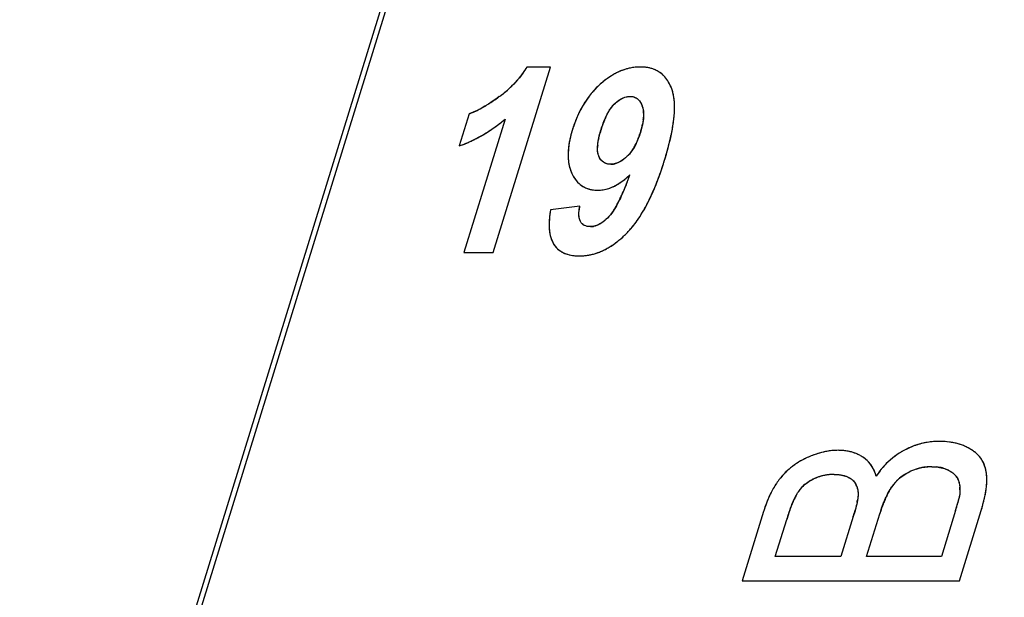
# Model space of a CAD drawing. Header units: millimetres. Extents: x 0 to 420, y 0 to 297.
# Tile 60 of 76: x 223.25 to 229.93, y 228.87 to 232.79. Entities that reach past the tile are written whole.
import ezdxf

# ---------------------------------------------------------------- set-up
doc = ezdxf.new("R2010")
doc.units = ezdxf.units.MM
doc.header["$LTSCALE"] = 23.1
doc.layers.get('0').update_dxf_attribs({"linetype": 'CONTINUOUS'})
doc.layers.add('LAY0002', color=7, linetype='CONTINUOUS')

msp = doc.modelspace()

# ---------------------------------------------------------------- linework, layer by layer
at = {"color": 7, "linetype": 'Continuous'}
msp.add_line((218.7251, 210.2969), (233.2491, 257.2965), dxfattribs=at)
at = {"layer": 'LAY0002', "color": 7, "linetype": 'Continuous'}
for p, q in [((218.7135, 210.1403), (233.3343, 257.4532)), ((229.6204, 229.5573), (229.617, 229.5415)), ((228.293, 229.4556), (228.1477, 228.9854)), ((228.9019, 229.4222), (228.8182, 229.1512)), ((228.9921, 229.1512), (229.0816, 229.441)), ((229.5951, 229.4633), (229.4987, 229.1512)), ((229.6214, 228.9854), (229.7691, 229.4633)), ((228.3728, 229.1512), (228.4502, 229.4017)), ((228.8182, 229.1512), (228.3728, 229.1512)), ((229.4987, 229.1512), (228.9921, 229.1512)), ((228.1477, 228.9854), (229.6214, 228.9854))]:
    msp.add_line(p, q, dxfattribs=at)
at = {"layer": 'LAY0002', "color": 4, "linetype": 'Continuous'}
for p, q in [((226.4593, 231.2118), (226.8482, 232.4702)), ((226.8482, 232.4702), (226.6878, 232.4702)), ((226.297, 232.153), (226.2297, 231.935)), ((226.5414, 232.1171), (226.2616, 231.2118)), ((227.048, 231.5272), (226.8487, 231.5016)), ((226.2616, 231.2118), (226.4593, 231.2118))]:
    msp.add_line(p, q, dxfattribs=at)
for centre, radius, start, end in [((226.1296, 232.8072), 0.6521, 321.08611, 323.05157), ((226.1346, 232.8034), 0.6458, 323.05206, 325.02728), ((226.1376, 232.8013), 0.6421, 325.02778, 327.0162), ((226.1384, 232.8008), 0.6412, 327.01671, 328.9659), ((227.5047, 232.0189), 0.4616, 120.1188, 123.38676), ((227.4886, 232.0466), 0.4295, 116.69502, 120.11781), ((227.4768, 232.0702), 0.4032, 113.13395, 116.69348), ((227.4685, 232.0894), 0.3822, 109.44802, 113.13197), ((227.4632, 232.1044), 0.3664, 105.65079, 109.44563), ((227.4603, 232.1149), 0.3555, 101.78227, 105.64791), ((227.4589, 232.1216), 0.3486, 89.97733, 101.78219), ((227.4594, 232.1672), 0.303, 85.21042, 90.06302), ((227.4628, 232.2088), 0.2612, 79.8684, 85.20957), ((227.4683, 232.2395), 0.23, 74.21971, 79.86105), ((227.4744, 232.261), 0.2077, 67.95348, 74.21529), ((227.4803, 232.2756), 0.192, 59.32999, 67.95892), ((227.4826, 232.2797), 0.1873, 48.24894, 59.28539), ((227.4762, 232.2727), 0.1968, 41.84422, 48.24875), ((226.0904, 232.8429), 0.7052, 313.4103, 315.29648), ((226.1029, 232.8305), 0.6876, 315.29691, 317.20152), ((226.1136, 232.8206), 0.6729, 317.20194, 319.13097), ((226.1226, 232.8129), 0.6611, 319.13141, 321.08562), ((227.5828, 231.9135), 0.5928, 132.1453, 134.84568), ((227.5732, 231.9249), 0.578, 127.57656, 132.20228), ((227.5299, 231.981), 0.5071, 123.40496, 127.55813), ((227.464, 232.2617), 0.2132, 35.77705, 41.83316), ((227.4447, 232.2478), 0.2369, 30.56011, 35.77859), ((227.416, 232.231), 0.2702, 25.1052, 30.54222), ((227.3753, 232.2119), 0.3152, 20.47027, 25.11258), ((226.024, 232.921), 0.8077, 306.21012, 307.97953), ((226.0463, 232.8925), 0.7715, 307.9752, 310.42276), ((226.0713, 232.8633), 0.7331, 310.41991, 313.40207), ((227.6004, 231.8983), 0.6161, 141.43558, 143.1086), ((227.5914, 231.9056), 0.6045, 137.6542, 141.44115), ((227.5848, 231.9115), 0.5957, 134.8469, 137.64982), ((225.9274, 233.0124), 0.9378, 299.73569, 302.08795), ((225.8467, 233.1419), 1.0904, 302.06048, 303.24289), ((225.752, 233.2856), 1.2625, 303.26432, 305.25818), ((225.6423, 233.4417), 1.4533, 305.23593, 306.22406), ((227.6471, 231.8673), 0.6722, 148.50556, 151.0142), ((227.627, 231.8796), 0.6486, 145.85642, 148.50531), ((227.6107, 231.8907), 0.6289, 143.11288, 145.85572), ((226.1379, 232.5988), 0.4733, 289.65003, 293.44485), ((226.1012, 232.6848), 0.5669, 293.38992, 295.19162), ((226.0558, 232.7803), 0.6726, 295.22778, 298.16829), ((225.9973, 232.8906), 0.7974, 298.13301, 299.7122), ((227.7011, 231.8391), 0.7331, 153.50702, 155.98479), ((227.6714, 231.8538), 0.7, 151.01512, 153.50605), ((227.6343, 231.9407), 0.4528, 152.52431, 154.86371), ((227.3473, 232.1602), 0.1312, 15.59526, 20.87225), ((227.282, 232.148), 0.1977, 2.77377, 6.8658), ((226.9152, 232.2054), 0.7747, 354.03436, 356.94603), ((227.0666, 232.1974), 0.6231, 356.93753, 0.33066), ((225.8295, 232.9603), 1.1034, 304.73419, 306.79709), ((225.8052, 232.9928), 1.144, 306.79458, 308.36515), ((225.78, 233.0246), 1.1846, 308.36583, 309.9963), ((227.7792, 231.8063), 0.8178, 157.79538, 161.5113), ((227.7314, 231.8255), 0.7664, 155.98043, 157.77291), ((227.9652, 231.8078), 0.8096, 160.15374, 162.87941), ((227.8337, 231.8549), 0.6699, 158.29564, 160.1207), ((227.7243, 231.8989), 0.5521, 154.90677, 158.3419), ((226.9734, 232.1823), 0.5093, 345.11384, 348.67656), ((227.1679, 232.1496), 0.3119, 353.3254, 356.47058), ((226.5245, 232.2555), 1.1687, 349.28046, 351.50927), ((226.7357, 232.2241), 0.9552, 351.50436, 354.04057), ((225.887, 232.8711), 0.9972, 298.48071, 300.19396), ((225.8754, 232.8909), 1.0202, 300.1942, 301.88536), ((225.8616, 232.9131), 1.0463, 301.88558, 303.55147), ((225.8478, 232.9339), 1.0713, 303.54976, 304.72953), ((227.6956, 231.826), 0.7322, 164.92388, 167.24234), ((227.7947, 231.7994), 0.8348, 162.80482, 164.92563), ((227.8313, 231.7885), 0.873, 161.48683, 162.83177), ((227.9738, 231.804), 0.819, 162.8043, 164.38625), ((226.892, 232.201), 0.5927, 339.40918, 342.87841), ((226.8563, 232.213), 0.6303, 342.79302, 345.14932), ((226.2793, 232.3018), 1.4182, 347.32643, 349.28489), ((225.9178, 232.8072), 0.9262, 289.67982, 291.462), ((225.9146, 232.8151), 0.9348, 291.46232, 293.23595), ((225.9102, 232.8255), 0.9461, 293.23625, 294.99873), ((225.9042, 232.8383), 0.9602, 294.99903, 296.74778), ((225.8965, 232.8535), 0.9772, 296.74806, 298.48044), ((227.5295, 231.86), 0.5625, 169.78478, 172.56034), ((227.6073, 231.846), 0.6416, 167.2403, 169.78639), ((227.4387, 231.9154), 0.2714, 174.58744, 177.92676), ((227.6529, 231.8851), 0.4879, 167.57159, 169.83472), ((227.0583, 232.1325), 0.4127, 331.1778, 335.53784), ((226.9835, 232.1666), 0.4949, 335.53244, 339.41428), ((225.7253, 232.4342), 1.9878, 344.14197, 345.94249), ((226.0299, 232.3575), 1.6738, 345.95694, 347.33988), ((227.351, 231.8743), 0.3833, 179.04228, 182.69327), ((227.4018, 231.8735), 0.4341, 175.59533, 179.04117), ((227.4615, 231.8689), 0.494, 172.5585, 175.59935), ((227.118, 232.0996), 0.3446, 326.25145, 331.18365), ((225.4369, 232.5151), 2.2874, 343.45886, 344.16632), ((227.3101, 231.8724), 0.3423, 182.69548, 186.51803), ((227.2766, 231.8686), 0.3087, 186.51632, 190.78803), ((227.25, 231.8635), 0.2815, 190.79056, 195.34693), ((227.2567, 231.9315), 0.1205, 270.00312, 279.18143), ((227.2556, 231.9382), 0.1272, 279.22332, 287.9296), ((225.2465, 232.5714), 2.486, 342.07871, 342.8316), ((225.2545, 232.5693), 2.4777, 342.82359, 343.45959), ((227.2306, 231.8582), 0.2615, 195.353, 199.97873), ((227.2175, 231.8534), 0.2475, 199.98204, 205.05296), ((227.2364, 231.8621), 0.2683, 205.01843, 209.35895), ((225.5743, 232.4624), 2.1405, 339.86054, 341.40573), ((225.3846, 232.5267), 2.3408, 341.39337, 342.07788), ((227.1693, 231.8183), 0.188, 218.18978, 224.8544), ((227.1582, 231.8074), 0.1725, 224.88253, 230.77178), ((227.1534, 231.8016), 0.1649, 230.78371, 236.85163), ((227.1252, 231.9763), 0.3507, 299.36455, 302.84518), ((227.1042, 232.0089), 0.3896, 302.84521, 306.09383), ((227.0711, 232.0539), 0.4453, 306.11984, 310.25214), ((225.2942, 232.5018), 2.2275, 337.807, 339.0136), ((227.0162, 232.1186), 0.5302, 310.26432, 314.4504), ((224.8422, 232.6757), 2.7118, 339.00266, 339.81675), ((225.8286, 232.3688), 1.8695, 337.89253, 339.86849), ((227.1524, 231.8001), 0.1631, 236.86497, 242.97106), ((227.1615, 231.8266), 0.1912, 253.59422, 260.29587), ((227.1658, 231.8514), 0.2163, 260.27905, 265.36058), ((227.1683, 231.8821), 0.2471, 265.3632, 270.05552), ((227.1685, 231.8722), 0.2373, 269.99804, 274.55721), ((227.1684, 231.8739), 0.2389, 274.56267, 279.07885), ((227.1664, 231.8848), 0.25, 279.12569, 287.60517), ((227.1603, 231.9049), 0.2711, 287.56306, 291.69399), ((227.1526, 231.9242), 0.2919, 291.69665, 295.64005), ((227.1411, 231.9481), 0.3183, 295.64161, 299.36402), ((226.1038, 232.1601), 1.3486, 334.85191, 336.1869), ((225.7571, 232.3125), 1.7274, 336.20308, 337.81984), ((226.1741, 232.2251), 1.4953, 334.50225, 336.98108), ((226.0051, 232.2978), 1.6793, 336.9522, 337.87274), ((226.6843, 231.871), 0.7, 329.85846, 331.82749), ((226.5225, 231.9578), 0.8836, 331.81966, 333.45668), ((226.3341, 232.052), 1.0943, 333.45176, 334.85112), ((226.362, 232.1358), 1.2873, 332.38298, 334.48991), ((227.491, 231.3862), 0.6526, 171.92324, 174.09926), ((227.5907, 231.3721), 0.7532, 170.10377, 171.92907), ((227.0028, 231.6706), 0.3235, 322.32567, 324.7531), ((226.9279, 231.7234), 0.4151, 324.77633, 327.54895), ((226.8194, 231.7924), 0.5437, 327.53886, 329.86635), ((226.6259, 231.9912), 0.9863, 327.60661, 330.09355), ((226.5037, 232.0616), 1.1274, 330.09197, 332.3847), ((227.32, 231.4004), 0.4809, 176.50851, 179.18781), ((227.2509, 231.4014), 0.4118, 179.18413, 182.19096), ((227.3997, 231.3956), 0.5608, 174.0966, 176.51128), ((226.8321, 231.853), 0.738, 320.8771, 324.94987), ((226.7299, 231.9252), 0.8631, 324.91967, 327.60797), ((227.1917, 231.3991), 0.3526, 182.18764, 185.5444), ((227.1431, 231.3944), 0.3038, 185.54649, 189.06926), ((227.1038, 231.3881), 0.264, 189.06697, 192.97254), ((227.1196, 231.5021), 0.1142, 270.03575, 280.54817), ((226.8386, 231.8663), 0.7422, 312.2808, 315.02206), ((226.9549, 231.75), 0.5776, 315.03213, 318.50127), ((226.9053, 231.7941), 0.644, 318.48393, 320.83334), ((227.0714, 231.3806), 0.2307, 192.96912, 197.38265), ((227.0459, 231.3726), 0.2039, 197.38477, 202.13984), ((227.0271, 231.365), 0.1837, 202.14609, 207.07766), ((227.0138, 231.3583), 0.1688, 207.0787, 212.67672), ((226.9688, 231.7087), 0.5375, 302.80478, 306.07604), ((226.935, 231.755), 0.5948, 306.07971, 309.34671), ((226.8915, 231.8081), 0.6635, 309.3443, 312.28132), ((226.9993, 231.3476), 0.1507, 223.63439, 229.62698), ((227.0015, 231.3503), 0.1542, 229.65933, 238.26957), ((227.0083, 231.3615), 0.1673, 238.28691, 245.78313), ((227.0361, 231.5835), 0.3951, 287.20901, 291.36459), ((227.0273, 231.6059), 0.419, 291.36813, 295.40089), ((227.0137, 231.6345), 0.4508, 295.40306, 299.23472), ((226.9944, 231.669), 0.4903, 299.23534, 302.80557), ((227.0299, 231.4248), 0.2344, 255.21812, 259.61186), ((227.0436, 231.5579), 0.3684, 269.99306, 274.27993), ((227.0438, 231.5548), 0.3652, 274.2846, 278.61461), ((227.0433, 231.558), 0.3685, 278.61939, 282.94238), ((227.041, 231.5676), 0.3784, 282.94689, 287.20497)]:
    msp.add_arc(centre, radius, start, end, dxfattribs=at)
at = {"layer": 'LAY0002', "color": 7, "linetype": 'Continuous'}
for centre, radius, start, end in [((227.4824, 232.279), 0.188, 55.0617, 61.63465), ((227.5876, 231.9087), 0.5997, 132.17927, 140.50455), ((227.5855, 231.9109), 0.5966, 129.42505, 132.167), ((227.5514, 231.9523), 0.543, 126.50064, 129.42428), ((226.0277, 232.9162), 0.8017, 306.19907, 307.92018), ((226.051, 232.8866), 0.764, 307.90367, 311.45446), ((225.825, 232.9669), 1.1114, 303.68992, 308.49381), ((225.7794, 233.0254), 1.1856, 308.4615, 309.9954), ((227.8237, 231.791), 0.8649, 160.66785, 162.83993), ((227.7681, 231.8106), 0.806, 157.65427, 160.67307), ((227.7324, 231.825), 0.7675, 156.05052, 157.63981), ((225.7267, 232.4339), 1.9864, 344.18167, 345.74243), ((225.3365, 232.5445), 2.392, 342.80935, 344.18078), ((225.2616, 232.5666), 2.4701, 341.65981, 342.83447), ((225.6906, 232.422), 2.0174, 338.04532, 341.72333), ((227.0468, 232.0835), 0.4836, 309.06182, 311.86181), ((225.2529, 232.518), 2.2719, 338.14621, 339.03627), ((227.0029, 232.1325), 0.5494, 311.865, 314.42676), ((224.8267, 232.6812), 2.7282, 339.0383, 339.82108), ((227.1683, 231.8792), 0.2443, 265.38698, 270.06022), ((227.1683, 231.8743), 0.2394, 270.04954, 278.97542), ((226.0266, 232.2885), 1.6559, 336.5511, 337.98257), ((227.0734, 231.6158), 0.2342, 317.08303, 321.07963), ((226.8361, 231.8687), 0.7456, 312.31432, 315.02692), ((226.9512, 231.7537), 0.5829, 315.03263, 318.61448), ((229.5009, 229.3984), 0.5368, 116.14228, 118.52866), ((229.5011, 229.3979), 0.5373, 116.22817, 118.51886), ((229.496, 229.4081), 0.5259, 113.91137, 116.22985), ((229.4945, 229.4114), 0.5223, 113.86796, 116.14096), ((229.4898, 229.422), 0.5108, 111.43609, 113.86775), ((229.4866, 229.4302), 0.5019, 109.07, 111.43508), ((229.4846, 229.4359), 0.4958, 106.65228, 109.06932), ((229.4836, 229.4393), 0.4923, 104.20784, 106.65149), ((229.4834, 229.4401), 0.4915, 101.86196, 104.20703), ((229.4837, 229.4383), 0.4933, 99.34447, 101.86104), ((229.4845, 229.434), 0.4977, 96.99697, 99.3439), ((229.4853, 229.427), 0.5048, 94.56466, 96.99597), ((229.4861, 229.4171), 0.5147, 92.20342, 94.56407), ((229.4866, 229.4049), 0.5269, 89.9953, 92.20328), ((229.4965, 229.502), 0.4293, 78.22139, 82.41505), ((229.5039, 229.5376), 0.3929, 73.79, 78.21895), ((229.5114, 229.5635), 0.3659, 69.18921, 73.81622), ((229.5117, 229.5645), 0.3649, 69.07472, 73.78714), ((229.5198, 229.5856), 0.3423, 64.34915, 69.18776), ((229.5187, 229.583), 0.3451, 64.3742, 69.06819), ((229.5109, 229.5659), 0.3638, 59.99324, 64.42748), ((229.5421, 229.62), 0.3015, 55.0289, 59.99654), ((228.7934, 229.3606), 0.5041, 118.29067, 122.63093), ((228.8074, 229.3345), 0.5337, 114.15369, 118.28651), ((228.8578, 229.2259), 0.6535, 109.21397, 114.29119), ((228.8691, 229.1986), 0.683, 110.8676, 114.21433), ((228.84, 229.275), 0.6012, 107.34225, 110.86547), ((228.8201, 229.3387), 0.5344, 103.37757, 107.34457), ((228.8077, 229.3908), 0.4809, 99.24456, 103.37354), ((228.801, 229.4316), 0.4396, 94.71336, 99.24334), ((228.7985, 229.4618), 0.4093, 90.02273, 94.70755), ((228.7987, 229.4835), 0.3876, 85.35554, 90.05047), ((228.8021, 229.5265), 0.3444, 80.47004, 85.34957), ((228.8075, 229.5584), 0.3121, 75.11196, 80.4677), ((228.8133, 229.5803), 0.2894, 69.5876, 75.10317), ((228.8164, 229.5894), 0.2798, 64.00263, 72.50506), ((228.8179, 229.593), 0.2759, 63.88534, 69.5782), ((228.8202, 229.5978), 0.2706, 58.15748, 63.95331), ((228.8201, 229.5976), 0.2708, 58.16015, 63.87457), ((229.4906, 229.4176), 0.515, 118.53969, 135.12734), ((229.4883, 229.4208), 0.5111, 130.35644, 132.72113), ((229.4868, 229.4225), 0.5088, 127.90963, 130.35586), ((229.4867, 229.4226), 0.5087, 125.57442, 127.90901), ((229.4879, 229.4209), 0.5108, 123.11392, 125.57371), ((229.4902, 229.4174), 0.515, 120.75695, 123.11342), ((229.4933, 229.4122), 0.5211, 118.5199, 120.75663), ((229.5699, 229.6597), 0.253, 49.54888, 55.02855), ((229.5936, 229.6875), 0.2164, 43.51015, 49.54631), ((229.6129, 229.7058), 0.1899, 36.89989, 43.50354), ((229.6268, 229.7163), 0.1725, 29.9962, 36.88454), ((228.7855, 229.3748), 0.4879, 129.46376, 140.44733), ((228.7824, 229.3783), 0.4832, 131.72533, 135.98071), ((228.7794, 229.3816), 0.4789, 129.32258, 131.71986), ((228.7807, 229.3799), 0.481, 125.01109, 129.31852), ((228.7853, 229.3734), 0.489, 122.64375, 125.01376), ((228.8589, 229.6585), 0.1985, 38.76516, 46.62232), ((228.851, 229.6522), 0.2087, 31.44514, 38.74246), ((228.8321, 229.6408), 0.2308, 24.38588, 31.42326), ((229.5083, 229.4017), 0.5387, 135.25636, 144.53626), ((229.5108, 229.3999), 0.5419, 139.80039, 142.12509), ((229.5025, 229.4069), 0.5309, 137.53501, 139.79959), ((229.4959, 229.4129), 0.5221, 135.07856, 137.53492), ((229.4912, 229.4176), 0.5154, 132.72173, 135.07769), ((229.4304, 229.4239), 0.3358, 107.64438, 116.67665), ((229.4294, 229.4266), 0.333, 107.71468, 112.20793), ((229.4299, 229.4248), 0.3348, 103.13558, 107.71153), ((229.4311, 229.4195), 0.3403, 98.72042, 103.13305), ((229.4326, 229.4098), 0.3501, 93.64124, 98.7138), ((229.4334, 229.3978), 0.3621, 89.9875, 94.25528), ((229.4334, 229.3971), 0.3628, 89.98943, 93.64696), ((229.44, 229.4788), 0.2809, 80.2081, 84.45449), ((229.4467, 229.5176), 0.2415, 75.5443, 80.20811), ((229.4543, 229.5473), 0.2108, 70.39685, 75.5435), ((229.5995, 229.7009), 0.2038, 23.76735, 29.91584), ((229.5821, 229.6932), 0.2228, 18.0225, 23.76264), ((229.558, 229.6854), 0.2481, 12.6318, 18.01908), ((229.5272, 229.6785), 0.2797, 7.75289, 12.6335), ((228.7683, 229.3885), 0.466, 140.39255, 142.69795), ((228.7933, 229.3679), 0.4984, 135.98769, 140.39964), ((228.7544, 229.4153), 0.2889, 114.79747, 119.492), ((228.7709, 229.3803), 0.3276, 104.52189, 114.8501), ((228.7718, 229.3783), 0.3298, 110.83101, 114.84534), ((228.7701, 229.3826), 0.3252, 106.57637, 110.82931), ((228.7696, 229.3842), 0.3235, 102.50241, 106.57391), ((228.7702, 229.3813), 0.3264, 94.07355, 104.45517), ((228.7699, 229.3831), 0.3247, 98.25212, 102.50001), ((228.7705, 229.379), 0.3287, 94.16223, 98.2501), ((228.7709, 229.372), 0.3358, 89.99067, 94.15963), ((228.7711, 229.3687), 0.3391, 90.01542, 94.06932), ((228.8123, 229.5753), 0.1264, 52.27308, 60.49765), ((228.8213, 229.5869), 0.1117, 43.45949, 52.29648), ((228.8015, 229.6269), 0.2644, 18.64773, 24.39313), ((228.7691, 229.6157), 0.2986, 15.5583, 18.69209), ((229.5278, 229.3869), 0.5632, 142.14185, 146.74033), ((229.5424, 229.3767), 0.5811, 144.4803, 146.68616), ((229.4086, 229.455), 0.2979, 128.16092, 145.43062), ((229.4084, 229.4546), 0.2981, 128.96619, 135.60961), ((229.4173, 229.4437), 0.3121, 123.4963, 128.96531), ((229.4302, 229.4238), 0.3358, 116.63882, 123.46877), ((229.43, 229.425), 0.3347, 112.21095, 116.6985), ((229.5119, 229.6281), 0.1102, 34.12331, 41.69317), ((229.5192, 229.6331), 0.1014, 22.61521, 34.11656), ((229.4895, 229.6734), 0.3177, 3.25191, 7.75385), ((229.4443, 229.6708), 0.363, 359.09016, 3.25333), ((228.8733, 229.3187), 0.5922, 149.24735, 151.21634), ((228.8409, 229.3379), 0.5545, 147.14414, 149.24779), ((228.8126, 229.3562), 0.5208, 144.95498, 147.14392), ((228.7885, 229.3731), 0.4913, 142.69864, 144.9545), ((228.7291, 229.4559), 0.241, 129.76578, 145.52629), ((228.7322, 229.4537), 0.2448, 140.36463, 145.51407), ((228.7266, 229.4583), 0.2376, 129.68762, 140.35674), ((228.7325, 229.4512), 0.2468, 124.49146, 129.68654), ((228.7419, 229.4375), 0.2634, 119.49798, 124.48308), ((228.8241, 229.5897), 0.1078, 29.88857, 41.2883), ((228.8182, 229.5863), 0.1146, 21.09896, 29.86), ((229.4901, 229.4006), 0.3959, 145.6466, 149.31037), ((229.4042, 229.4589), 0.2921, 140.53732, 145.5825), ((229.404, 229.459), 0.2918, 135.62415, 140.53189), ((229.3787, 229.6044), 0.2458, 359.9242, 3.75334), ((229.1613, 229.6956), 0.6474, 350.47883, 351.88928), ((229.229, 229.686), 0.579, 351.88677, 353.4888), ((229.2917, 229.6789), 0.5159, 353.48868, 355.16203), ((229.348, 229.6741), 0.4594, 355.16069, 356.97525), ((229.4014, 229.6713), 0.4059, 356.97031, 359.11332), ((229.0502, 229.2331), 0.7888, 156.58824, 158.2709), ((228.9969, 229.2561), 0.7308, 154.85636, 156.58799), ((228.9503, 229.278), 0.6793, 153.06682, 154.85619), ((228.9095, 229.2988), 0.6335, 151.21594, 153.06666), ((229.0312, 229.2927), 0.5847, 154.26241, 155.93296), ((228.932, 229.3406), 0.4745, 152.41162, 154.26462), ((228.852, 229.3824), 0.3843, 150.37545, 152.41339), ((228.7413, 229.4475), 0.2558, 145.51714, 148.17178), ((229.784, 229.2484), 0.7272, 155.77853, 157.23602), ((229.715, 229.2795), 0.6515, 154.23543, 155.77931), ((229.6321, 229.3198), 0.5593, 151.41414, 154.26644), ((229.5565, 229.3608), 0.4732, 149.26904, 151.39049), ((228.9588, 229.6948), 0.6759, 345.23692, 346.89231), ((228.8507, 229.7585), 0.9644, 345.8245, 346.90445), ((228.9367, 229.7385), 0.876, 346.83162, 347.99924), ((228.942, 229.7373), 0.8707, 346.9022, 348.15148), ((229.059, 229.7131), 0.7512, 348.12701, 350.45388), ((229.2508, 229.1598), 1.0024, 161.34922, 162.83805), ((229.255, 229.1585), 1.0068, 161.43247, 162.83875), ((229.177, 229.1847), 0.9245, 159.89621, 161.34798), ((229.1109, 229.2089), 0.8541, 158.27103, 159.89775), ((229.5747, 229.0723), 1.1713, 159.41492, 160.53494), ((229.3962, 229.1393), 0.9807, 158.29772, 159.41292), ((229.1966, 229.2194), 0.7656, 155.9723, 158.34407), ((228.4555, 229.6147), 0.4817, 348.30785, 350.35914), ((230.139, 229.1148), 1.1066, 160.83562, 162.85524), ((230.0045, 229.1613), 0.9643, 159.49339, 160.81846), ((229.8868, 229.2056), 0.8384, 157.25658, 159.51371), ((227.7633, 230.0305), 1.9177, 342.79398, 343.72248), ((227.8159, 230.015), 1.8628, 342.77224, 343.58264), ((228.2961, 229.8738), 1.3623, 343.5695, 344.56045), ((228.502, 229.8155), 1.1483, 343.69094, 345.2215), ((228.5357, 229.8446), 1.291, 342.82051, 343.75046), ((228.6533, 229.8104), 1.1685, 343.74806, 344.85283), ((228.759, 229.7817), 1.0589, 344.85555, 345.82575), ((230.1628, 228.873), 1.7924, 161.86494, 162.84282), ((230.2043, 228.8602), 1.8357, 162.12544, 162.84174), ((229.8352, 228.9806), 1.4475, 160.54523, 161.8747), ((227.4975, 229.858), 1.4704, 342.76263, 344.52439)]:
    msp.add_arc(centre, radius, start, end, dxfattribs=at)
for points, knots in [([(226.6878, 232.4702), (226.6793, 232.4561), (226.642, 232.3991), (226.5955, 232.3482), (226.5568, 232.314)], [0, 0, 0, 0, 0.241688, 1, 1, 1, 1]), ([(227.459, 232.4702), (227.4184, 232.4702), (227.3352, 232.4552), (227.2622, 232.4138), (227.2284, 232.3888)], [0, 0, 0, 0, 0.491311, 1, 1, 1, 1]), ([(227.5717, 232.4444), (227.5636, 232.4488), (227.5282, 232.4648), (227.4886, 232.4702), (227.459, 232.4702)], [0, 0, 0, 0, 0.235664, 1, 1, 1, 1]), ([(227.1249, 232.2901), (227.115, 232.2781), (227.0785, 232.2303), (227.0491, 232.1773), (227.031, 232.1366)], [0, 0, 0, 0, 0.258858, 1, 1, 1, 1]), ([(227.652, 231.9447), (227.6681, 232.0083), (227.6931, 232.132), (227.6922, 232.2645), (227.6706, 232.3221)], [0, 0, 0, 0, 0.515871, 1, 1, 1, 1]), ([(227.1915, 232.0462), (227.196, 232.061), (227.2168, 232.122), (227.2458, 232.183), (227.2805, 232.218)], [0, 0, 0, 0, 0.239477, 1, 1, 1, 1]), ([(227.3883, 232.271), (227.3939, 232.271), (227.414, 232.2694), (227.4333, 232.2594), (227.4438, 232.2492)], [0, 0, 0, 0, 0.275837, 1, 1, 1, 1]), ([(227.4698, 232.2069), (227.474, 232.1961), (227.4847, 232.1486), (227.4772, 232.0993), (227.4687, 232.0636)], [0, 0, 0, 0, 0.240012, 1, 1, 1, 1]), ([(226.9973, 232.0462), (226.9894, 232.0206), (226.964, 231.9247), (226.9622, 231.8152), (226.9933, 231.7486)], [0, 0, 0, 0, 0.266592, 1, 1, 1, 1]), ([(227.1754, 231.8673), (227.1648, 231.8944), (227.1673, 231.9582), (227.1822, 232.0162), (227.1915, 232.0462)], [0, 0, 0, 0, 0.481418, 1, 1, 1, 1]), ([(227.4584, 232.0265), (227.4541, 232.0125), (227.434, 231.9545), (227.403, 231.8983), (227.3695, 231.8656)], [0, 0, 0, 0, 0.238114, 1, 1, 1, 1]), ([(227.2567, 231.8111), (227.252, 231.8111), (227.2346, 231.812), (227.2173, 231.8179), (227.2068, 231.8251)], [0, 0, 0, 0, 0.269511, 1, 1, 1, 1]), ([(227.0129, 231.7138), (227.0241, 231.6974), (227.0525, 231.666), (227.091, 231.6476), (227.1117, 231.642)], [0, 0, 0, 0, 0.480654, 1, 1, 1, 1]), ([(227.3615, 231.6723), (227.3475, 231.6375), (227.317, 231.5673), (227.2802, 231.4991), (227.2556, 231.4687)], [0, 0, 0, 0, 0.489736, 1, 1, 1, 1]), ([(227.3885, 231.3683), (227.4061, 231.3882), (227.4685, 231.4691), (227.5157, 231.5605), (227.5457, 231.6296)], [0, 0, 0, 0, 0.260699, 1, 1, 1, 1]), ([(226.8487, 231.5016), (226.8451, 231.481), (226.8345, 231.4034), (226.8402, 231.3162), (226.8718, 231.2671)], [0, 0, 0, 0, 0.263241, 1, 1, 1, 1]), ([(227.0518, 231.4218), (227.039, 231.4446), (227.0397, 231.4837), (227.046, 231.5181), (227.048, 231.5272)], [0, 0, 0, 0, 0.736196, 1, 1, 1, 1]), ([(227.0436, 231.1895), (227.0863, 231.1895), (227.1739, 231.2054), (227.2507, 231.2489), (227.2864, 231.275)], [0, 0, 0, 0, 0.491282, 1, 1, 1, 1]), ([(226.8718, 231.2671), (226.8818, 231.2515), (226.8993, 231.2326), (226.9203, 231.219), (226.926, 231.2158)], [0, 0, 0, 0, 0.740471, 1, 1, 1, 1]), ([(226.926, 231.2158), (226.9343, 231.2112), (226.9712, 231.1944), (227.0126, 231.1895), (227.0436, 231.1895)], [0, 0, 0, 0, 0.234808, 1, 1, 1, 1]), ([(229.4866, 229.9318), (229.4697, 229.9318), (229.4001, 229.9285), (229.3312, 229.9103), (229.2829, 229.8889)], [0, 0, 0, 0, 0.241955, 1, 1, 1, 1]), ([(229.7503, 229.8368), (229.7332, 229.8548), (229.7055, 229.8749), (229.6758, 229.8904), (229.668, 229.8942)], [0, 0, 0, 0, 0.741761, 1, 1, 1, 1]), ([(228.7983, 229.8711), (228.7855, 229.8711), (228.7327, 229.8685), (228.6806, 229.8561), (228.6428, 229.8429)], [0, 0, 0, 0, 0.242609, 1, 1, 1, 1]), ([(228.9005, 229.8563), (228.8926, 229.8588), (228.8593, 229.8678), (228.8245, 229.8711), (228.7983, 229.8711)], [0, 0, 0, 0, 0.240718, 1, 1, 1, 1]), ([(229.4335, 229.7599), (229.4441, 229.7599), (229.484, 229.7584), (229.5243, 229.7487), (229.5502, 229.7348)], [0, 0, 0, 0, 0.265495, 1, 1, 1, 1]), ([(229.8073, 229.665), (229.8074, 229.6772), (229.806, 229.7244), (229.7937, 229.7721), (229.7761, 229.8025)], [0, 0, 0, 0, 0.257344, 1, 1, 1, 1]), ([(228.796, 229.7069), (228.8049, 229.7062), (228.8377, 229.7022), (228.8705, 229.6902), (228.8896, 229.6753)], [0, 0, 0, 0, 0.26811, 1, 1, 1, 1]), ([(228.3643, 229.6214), (228.3575, 229.6099), (228.3324, 229.5642), (228.3129, 229.5157), (228.3006, 229.4791)], [0, 0, 0, 0, 0.257043, 1, 1, 1, 1]), ([(229.1072, 229.5143), (229.1109, 229.5236), (229.1267, 229.5615), (229.1457, 229.5984), (229.1633, 229.624)], [0, 0, 0, 0, 0.243992, 1, 1, 1, 1]), ([(228.4571, 229.4236), (228.4615, 229.437), (228.4799, 229.4913), (228.501, 229.5455), (228.5239, 229.5824)], [0, 0, 0, 0, 0.24454, 1, 1, 1, 1])]:
    msp.add_open_spline(points, degree=3, knots=knots, dxfattribs=at)
for points in [[(227.6493, 232.3673), (227.6344, 232.3928), (227.6142, 232.4162), (227.59, 232.4331)], [(227.6706, 232.3221), (227.6648, 232.3377), (227.6578, 232.3529), (227.6493, 232.3673)], [(226.5012, 232.2693), (226.438, 232.2231), (226.3708, 232.1792), (226.297, 232.153)], [(227.2805, 232.218), (227.3005, 232.2382), (227.3247, 232.2562), (227.3518, 232.2651)], [(227.3518, 232.2651), (227.3635, 232.2689), (227.376, 232.271), (227.3883, 232.271)], [(227.4438, 232.2492), (227.4556, 232.2376), (227.4639, 232.2224), (227.4698, 232.2069)], [(226.2297, 231.935), (226.3042, 231.9617), (226.3757, 231.9983), (226.4415, 232.0422)], [(227.4687, 232.0636), (227.4657, 232.0511), (227.4622, 232.0388), (227.4584, 232.0265)], [(227.2068, 231.8251), (227.1924, 231.8351), (227.1818, 231.851), (227.1754, 231.8673)], [(227.3695, 231.8656), (227.3396, 231.8364), (227.2985, 231.811), (227.2567, 231.8111)], [(226.9933, 231.7486), (226.9989, 231.7366), (227.0054, 231.7248), (227.0129, 231.7138)], [(227.2057, 231.6379), (227.259, 231.6463), (227.3097, 231.674), (227.3516, 231.708)], [(227.1117, 231.642), (227.1238, 231.6388), (227.1362, 231.6367), (227.1486, 231.6357)], [(227.0784, 231.3963), (227.0674, 231.4018), (227.0579, 231.4111), (227.0518, 231.4218)], [(227.2023, 231.418), (227.1786, 231.4008), (227.149, 231.3878), (227.1196, 231.3879)], [(227.2449, 231.4563), (227.2319, 231.4424), (227.2178, 231.4292), (227.2023, 231.418)], [(227.1196, 231.3879), (227.1056, 231.3879), (227.091, 231.39), (227.0784, 231.3963)], [(227.2864, 231.275), (227.3044, 231.2882), (227.3216, 231.3024), (227.3381, 231.3174)], [(229.5532, 229.9275), (229.532, 229.9303), (229.5098, 229.9318), (229.4866, 229.9318)], [(229.5369, 229.9294), (229.5202, 229.931), (229.5034, 229.9318), (229.4866, 229.9318)], [(229.6134, 229.9149), (229.5885, 229.9222), (229.5628, 229.9269), (229.5369, 229.9294)], [(228.589, 229.8215), (228.5484, 229.8032), (228.5097, 229.7798), (228.4754, 229.7515)], [(228.9953, 229.8028), (228.9856, 229.812), (228.9748, 229.8203), (228.963, 229.8277)], [(229.0047, 229.7934), (228.9924, 229.8066), (228.9783, 229.8181), (228.963, 229.8277)], [(229.7761, 229.8025), (229.769, 229.8149), (229.7602, 229.8264), (229.7503, 229.8368)], [(229.0419, 229.7368), (229.0325, 229.7573), (229.02, 229.7768), (229.0047, 229.7934)], [(229.3286, 229.744), (229.3538, 229.752), (229.3802, 229.757), (229.4065, 229.7589)], [(229.4335, 229.7599), (229.4452, 229.7599), (229.4564, 229.7594), (229.4671, 229.7584)], [(229.5251, 229.7459), (229.5339, 229.7427), (229.5423, 229.739), (229.5502, 229.7348)], [(228.4093, 229.6856), (228.3926, 229.6654), (228.3777, 229.6438), (228.3643, 229.6214)], [(228.5749, 229.6412), (228.5925, 229.6558), (228.6124, 229.6679), (228.6332, 229.6776)], [(228.771, 229.7078), (228.7797, 229.7078), (228.788, 229.7075), (228.7959, 229.7069)], [(228.771, 229.7078), (228.7793, 229.7078), (228.7877, 229.7075), (228.796, 229.7069)], [(228.7959, 229.7069), (228.8038, 229.7063), (228.8113, 229.7054), (228.8185, 229.7042)], [(228.8185, 229.7042), (228.8257, 229.703), (228.8326, 229.7015), (228.8391, 229.6997)], [(228.8391, 229.6997), (228.8457, 229.6979), (228.852, 229.6957), (228.8579, 229.6933)], [(228.8579, 229.6933), (228.8638, 229.691), (228.8693, 229.6883), (228.8745, 229.6853)], [(228.8896, 229.6753), (228.8953, 229.6709), (228.9005, 229.666), (228.9051, 229.6608)], [(229.0568, 229.6958), (229.0529, 229.7098), (229.048, 229.7236), (229.0419, 229.7368)], [(229.2245, 229.6892), (229.2416, 229.7026), (229.2602, 229.7143), (229.2797, 229.724)], [(229.5502, 229.7348), (229.5556, 229.7319), (229.5607, 229.7289), (229.5655, 229.7257)], [(229.5502, 229.7348), (229.5685, 229.725), (229.586, 229.7123), (229.5988, 229.6959)], [(229.5655, 229.7257), (229.5721, 229.7214), (229.578, 229.7169), (229.5834, 229.7121)], [(229.5834, 229.7121), (229.5873, 229.7087), (229.5909, 229.7051), (229.5942, 229.7014)], [(229.5988, 229.6959), (229.6045, 229.6887), (229.6092, 229.6806), (229.6128, 229.6721)], [(229.6128, 229.6721), (229.617, 229.6619), (229.6201, 229.6507), (229.622, 229.6385)], [(229.6128, 229.6721), (229.6175, 229.6607), (229.6205, 229.6486), (229.6223, 229.6364)], [(228.9024, 229.6637), (228.9228, 229.6422), (228.933, 229.6102), (228.9343, 229.5805)], [(228.9251, 229.6276), (228.9272, 229.6221), (228.929, 229.6164), (228.9304, 229.6104)], [(228.9304, 229.6104), (228.9326, 229.6011), (228.9339, 229.5911), (228.9343, 229.5805)], [(229.622, 229.6385), (229.6229, 229.6327), (229.6235, 229.6267), (229.624, 229.6205)], [(229.6223, 229.6364), (229.6252, 229.6165), (229.625, 229.5962), (229.6232, 229.5761)], [(229.6245, 229.6041), (229.6245, 229.5951), (229.624, 229.5858), (229.6232, 229.5761)], [(229.7936, 229.5564), (229.8012, 229.5921), (229.8067, 229.6285), (229.8073, 229.665)], [(228.518, 229.5724), (228.5221, 229.5797), (228.5263, 229.5863), (228.5304, 229.5923)], [(228.9343, 229.5805), (228.9352, 229.5592), (228.9315, 229.5377), (228.9272, 229.5167)], [(228.934, 229.5632), (228.9334, 229.5545), (228.9322, 229.5448), (228.9304, 229.5341)], [(228.9343, 229.5805), (228.9346, 229.5753), (228.9345, 229.5695), (228.934, 229.5632)], [(229.6232, 229.5761), (229.6211, 229.5541), (229.6151, 229.5325), (229.6092, 229.5111)], [(229.6232, 229.5761), (229.6227, 229.5708), (229.6217, 229.5645), (229.6204, 229.5573)], [(229.7691, 229.4633), (229.7768, 229.4883), (229.7838, 229.5135), (229.7897, 229.5389)], [(228.9168, 229.4734), (228.9122, 229.4562), (228.9072, 229.4392), (228.9019, 229.4222)], [(228.9272, 229.5171), (228.9241, 229.5017), (228.9199, 229.4846), (228.9146, 229.4656)], [(228.9272, 229.5167), (228.9241, 229.5022), (228.9206, 229.4877), (228.9168, 229.4734)], [(229.0816, 229.441), (229.0893, 229.4657), (229.0977, 229.4902), (229.1072, 229.5143)]]:
    msp.add_open_spline(points, degree=3, dxfattribs=at)
at = {"layer": 'LAY0002', "color": 4, "linetype": 'Continuous'}
for points in [[(227.679, 232.2949), (227.6766, 232.3045), (227.6738, 232.3135), (227.6706, 232.3221)], [(227.6847, 232.2669), (227.6831, 232.2767), (227.6812, 232.286), (227.679, 232.2949)], [(227.2633, 232.1983), (227.2689, 232.2055), (227.2746, 232.2121), (227.2805, 232.218)], [(227.2805, 232.218), (227.2863, 232.2239), (227.2921, 232.2292), (227.298, 232.2341)], [(227.298, 232.2341), (227.3039, 232.2391), (227.3099, 232.2435), (227.3159, 232.2474)], [(227.3159, 232.2474), (227.3247, 232.2533), (227.3337, 232.258), (227.3427, 232.2617)], [(227.3427, 232.2617), (227.3488, 232.2642), (227.355, 232.2662), (227.3611, 232.2677)], [(227.3611, 232.2677), (227.3702, 232.2699), (227.3792, 232.271), (227.3883, 232.271)], [(227.3883, 232.271), (227.3946, 232.271), (227.4005, 232.2704), (227.4062, 232.2693)], [(227.4062, 232.2693), (227.412, 232.2681), (227.4175, 232.2663), (227.4226, 232.2639)], [(227.4226, 232.2639), (227.4319, 232.2596), (227.4402, 232.2534), (227.4475, 232.2453)], [(227.4475, 232.2453), (227.4523, 232.2399), (227.4567, 232.2337), (227.4606, 232.2267)], [(227.4606, 232.2267), (227.464, 232.2207), (227.4671, 232.2141), (227.4698, 232.2069)], [(227.6883, 232.2361), (227.6874, 232.2468), (227.6862, 232.2571), (227.6847, 232.2669)], [(227.6897, 232.201), (227.6896, 232.2132), (227.6891, 232.2249), (227.6883, 232.2361)], [(227.2326, 232.1496), (227.2373, 232.1586), (227.2421, 232.167), (227.247, 232.1749)], [(227.247, 232.1749), (227.2523, 232.1833), (227.2577, 232.1912), (227.2633, 232.1983)], [(227.4736, 232.1954), (227.4757, 232.188), (227.4772, 232.18), (227.4783, 232.1717)], [(227.4795, 232.1576), (227.4799, 232.149), (227.4798, 232.1399), (227.4792, 232.1304)], [(227.4777, 232.1133), (227.4765, 232.1034), (227.4749, 232.093), (227.4728, 232.0823)], [(227.1765, 231.9901), (227.1789, 232.001), (227.1817, 232.0125), (227.1851, 232.0245)], [(227.1685, 231.941), (227.1694, 231.9505), (227.1708, 231.9606), (227.1727, 231.9712)], [(227.1681, 231.9002), (227.1674, 231.908), (227.1672, 231.9163), (227.1675, 231.9252)], [(227.1697, 231.8879), (227.169, 231.8918), (227.1685, 231.8959), (227.1681, 231.9002)], [(227.1754, 231.8673), (227.1729, 231.8735), (227.171, 231.8804), (227.1697, 231.8879)], [(227.3877, 231.8855), (227.3818, 231.8783), (227.3757, 231.8717), (227.3695, 231.8656)], [(227.4045, 231.9082), (227.3991, 231.9001), (227.3935, 231.8925), (227.3877, 231.8855)], [(227.1838, 231.8501), (227.1806, 231.8553), (227.1778, 231.861), (227.1754, 231.8673)], [(227.1943, 231.836), (227.1904, 231.8402), (227.1869, 231.8449), (227.1838, 231.8501)], [(227.2069, 231.8251), (227.2023, 231.8282), (227.1981, 231.8319), (227.1943, 231.836)], [(227.2216, 231.8172), (227.2163, 231.8193), (227.2114, 231.8219), (227.2069, 231.8251)], [(227.2382, 231.8126), (227.2323, 231.8136), (227.2268, 231.8152), (227.2216, 231.8172)], [(227.2567, 231.8111), (227.2502, 231.8111), (227.244, 231.8116), (227.2382, 231.8126)], [(227.3134, 231.8247), (227.3072, 231.8216), (227.301, 231.8191), (227.2947, 231.8171)], [(227.332, 231.8352), (227.3258, 231.8312), (227.3196, 231.8277), (227.3134, 231.8247)], [(227.3509, 231.849), (227.3446, 231.8439), (227.3383, 231.8393), (227.332, 231.8352)], [(227.3695, 231.8656), (227.3633, 231.8596), (227.3571, 231.854), (227.3509, 231.849)], [(227.0026, 231.7306), (227.0084, 231.7202), (227.0147, 231.7107), (227.0215, 231.7021)], [(227.0783, 231.6548), (227.0875, 231.6501), (227.0973, 231.6462), (227.1075, 231.6432)], [(227.0412, 231.4645), (227.041, 231.4705), (227.0411, 231.4768), (227.0415, 231.4835)], [(227.0415, 231.4835), (227.0423, 231.4967), (227.0445, 231.5112), (227.048, 231.5272)], [(227.0429, 231.4483), (227.0421, 231.4533), (227.0415, 231.4588), (227.0412, 231.4645)], [(227.0466, 231.4336), (227.0451, 231.4381), (227.0438, 231.443), (227.0429, 231.4483)], [(227.0518, 231.4218), (227.0498, 231.4254), (227.0481, 231.4294), (227.0466, 231.4336)], [(227.0634, 231.4068), (227.0589, 231.4111), (227.0551, 231.4161), (227.0518, 231.4218)], [(227.0776, 231.3967), (227.0723, 231.3994), (227.0676, 231.4028), (227.0634, 231.4068)], [(227.2025, 231.4182), (227.1955, 231.4131), (227.1886, 231.4087), (227.1817, 231.4049)], [(227.2237, 231.4354), (227.2166, 231.429), (227.2096, 231.4233), (227.2025, 231.4182)], [(227.2449, 231.4563), (227.2378, 231.4487), (227.2307, 231.4417), (227.2237, 231.4354)], [(227.2589, 231.4729), (227.2541, 231.4668), (227.2495, 231.4612), (227.2449, 231.4563)], [(227.0974, 231.3899), (227.0901, 231.3914), (227.0835, 231.3937), (227.0776, 231.3967)], [(227.1196, 231.3879), (227.1116, 231.3879), (227.1042, 231.3886), (227.0974, 231.3899)], [(227.1607, 231.3954), (227.1539, 231.3929), (227.1472, 231.391), (227.1405, 231.3898)], [(227.1817, 231.4049), (227.1746, 231.4011), (227.1677, 231.3979), (227.1607, 231.3954)], [(226.8718, 231.2671), (226.8773, 231.2586), (226.8834, 231.2507), (226.8902, 231.2436)], [(226.9397, 231.2089), (226.9492, 231.2046), (226.9593, 231.201), (226.9701, 231.1982)], [(226.9877, 231.1943), (227.0049, 231.1911), (227.0235, 231.1895), (227.0436, 231.1895)]]:
    msp.add_open_spline(points, degree=3, dxfattribs=at)

doc.saveas('drawing.dxf')
